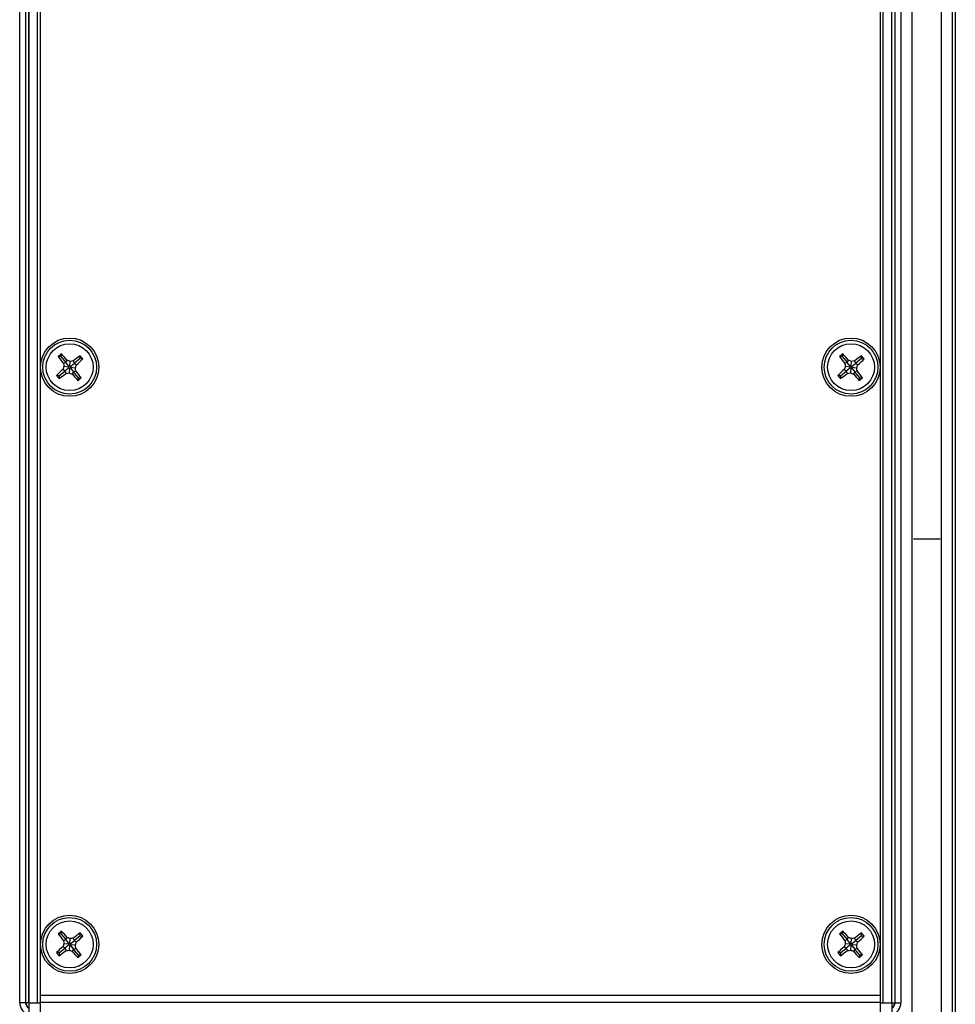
# Model space of a CAD drawing. Header units: millimetres. Extents: x 5 to 418, y 2 to 292.
# Tile 46 of 48: x 312 to 376, y 150 to 217. Entities that reach past the tile are written whole.
import ezdxf

# ---------------------------------------------------------------- set-up
doc = ezdxf.new("R2010")
doc.units = ezdxf.units.MM

msp = doc.modelspace()

# ---------------------------------------------------------------- linework, layer by layer
at = {"color": 7, "linetype": 'Continuous', "lineweight": 25}
for p, q in [((375.9183, 117.4215), (375.9183, 250.2215)), ((376.1182, 250.2215), (376.1182, 117.4215)), ((311.9357, 149.8215), (311.9357, 239.0215)), ((312.3356, 239.0215), (312.3356, 149.8215)), ((312.3602, 149.8215), (312.3602, 239.0215)), ((312.5602, 239.0215), (312.5602, 149.8215)), ((371.7671, 149.8215), (371.7671, 239.0215)), ((371.9671, 239.0215), (371.9671, 149.8215)), ((371.9917, 149.8215), (371.9917, 239.0215)), ((372.3917, 239.0215), (372.3917, 149.8215)), ((312.5637, 149.8215), (312.5637, 237.8215)), ((313.1637, 149.8215), (313.1637, 237.8215)), ((371.1637, 149.8215), (371.1637, 237.8215)), ((371.7637, 149.8215), (371.7637, 237.8215)), ((373.1671, 124.8215), (373.1671, 238.4215)), ((375.1602, 124.8215), (375.1602, 238.4215)), ((313.3637, 150.326), (313.3637, 237.0215)), ((370.9637, 237.0215), (370.9637, 150.326)), ((314.7786, 194.1315), (314.5802, 194.1506)), ((314.7786, 194.1315), (314.7977, 194.3298)), ((314.7786, 194.1315), (315.0969, 193.7452)), ((315.0969, 193.7452), (315.2009, 193.889)), ((316.0737, 194.0066), (315.6874, 193.6883)), ((316.0737, 194.0066), (316.0928, 194.2049)), ((316.0737, 194.0066), (316.272, 193.9874)), ((368.3786, 194.1315), (368.1802, 194.1506)), ((368.3786, 194.1315), (368.3977, 194.3298)), ((368.3786, 194.1315), (368.6969, 193.7452)), ((368.6969, 193.7452), (368.8009, 193.889)), ((369.6737, 194.0066), (369.2874, 193.6883)), ((369.6737, 194.0066), (369.6928, 194.2049)), ((369.6737, 194.0066), (369.872, 193.9874)), ((315.0399, 193.1547), (314.8961, 193.2587)), ((315.0969, 193.7452), (314.9358, 193.6706)), ((315.2981, 193.4278), (314.9709, 193.4594)), ((315.2635, 193.3389), (315.0399, 193.1547)), ((315.2811, 193.5217), (315.0969, 193.7452)), ((315.2635, 193.3389), (315.2981, 193.4278)), ((315.3573, 193.3559), (315.2635, 193.3389)), ((315.2981, 193.4278), (315.2811, 193.5217)), ((315.2811, 193.5217), (315.37, 193.4871)), ((315.3573, 193.3559), (315.3258, 193.0287)), ((315.4462, 193.3213), (315.3573, 193.3559)), ((315.37, 193.4871), (315.4016, 193.8142)), ((315.37, 193.4871), (315.4639, 193.5041)), ((315.4639, 193.5041), (315.4293, 193.4152)), ((315.4293, 193.4152), (315.7564, 193.3836)), ((315.4293, 193.4152), (315.4462, 193.3213)), ((315.4462, 193.3213), (315.6305, 193.0977)), ((315.4639, 193.5041), (315.6874, 193.6883)), ((315.6874, 193.6883), (315.6128, 193.8493)), ((315.6874, 193.6883), (315.8312, 193.5842)), ((368.6399, 193.1547), (368.4961, 193.2587)), ((368.6969, 193.7452), (368.5358, 193.6706)), ((368.8981, 193.4278), (368.5709, 193.4594)), ((368.8635, 193.3389), (368.6399, 193.1547)), ((368.8811, 193.5217), (368.6969, 193.7452)), ((368.8635, 193.3389), (368.8981, 193.4278)), ((368.9573, 193.3559), (368.8635, 193.3389)), ((368.8981, 193.4278), (368.8811, 193.5217)), ((368.8811, 193.5217), (368.97, 193.4871)), ((368.9573, 193.3559), (368.9258, 193.0287)), ((369.0462, 193.3213), (368.9573, 193.3559)), ((368.97, 193.4871), (369.0016, 193.8142)), ((368.97, 193.4871), (369.0639, 193.5041)), ((369.0639, 193.5041), (369.0293, 193.4152)), ((369.0293, 193.4152), (369.0462, 193.3213)), ((369.0293, 193.4152), (369.3564, 193.3836)), ((369.0462, 193.3213), (369.2305, 193.0977)), ((369.0639, 193.5041), (369.2874, 193.6883)), ((369.2874, 193.6883), (369.2128, 193.8493)), ((369.2874, 193.6883), (369.4312, 193.5842)), ((314.6537, 192.8364), (314.4553, 192.8555)), ((314.6537, 192.8364), (314.6346, 192.638)), ((314.6537, 192.8364), (315.0399, 193.1547)), ((315.0399, 193.1547), (315.1146, 192.9936)), ((315.6305, 193.0977), (315.5264, 192.9539)), ((315.6305, 193.0977), (315.7915, 193.1724)), ((315.9488, 192.7115), (315.6305, 193.0977)), ((315.9488, 192.7115), (315.9296, 192.5131)), ((315.9488, 192.7115), (316.1471, 192.6924)), ((368.2537, 192.8364), (368.0553, 192.8555)), ((368.2537, 192.8364), (368.2346, 192.638)), ((368.2537, 192.8364), (368.6399, 193.1547)), ((368.6399, 193.1547), (368.7146, 192.9936)), ((369.2305, 193.0977), (369.1264, 192.9539)), ((369.2305, 193.0977), (369.3915, 193.1724)), ((369.5488, 192.7115), (369.2305, 193.0977)), ((369.5488, 192.7115), (369.5296, 192.5131)), ((369.5488, 192.7115), (369.7471, 192.6924)), ((375.0862, 181.6215), (373.2411, 181.6215)), ((314.7786, 154.5315), (314.7977, 154.7298)), ((368.3786, 154.5315), (368.3977, 154.7298)), ((314.7786, 154.5315), (314.5802, 154.5506)), ((314.7786, 154.5315), (315.0969, 154.1452)), ((315.0969, 154.1452), (314.9358, 154.0706)), ((315.0969, 154.1452), (315.2009, 154.289)), ((315.2811, 153.9217), (315.0969, 154.1452)), ((315.37, 153.8871), (315.4016, 154.2142)), ((315.4639, 153.9041), (315.6874, 154.0883)), ((315.6874, 154.0883), (315.6128, 154.2493)), ((316.0737, 154.4066), (315.6874, 154.0883)), ((315.6874, 154.0883), (315.8312, 153.9842)), ((316.0737, 154.4066), (316.0928, 154.6049)), ((316.0737, 154.4066), (316.272, 154.3874)), ((368.3786, 154.5315), (368.1802, 154.5506)), ((368.3786, 154.5315), (368.6969, 154.1452)), ((368.6969, 154.1452), (368.5358, 154.0706)), ((368.6969, 154.1452), (368.8009, 154.289)), ((368.8811, 153.9217), (368.6969, 154.1452)), ((368.97, 153.8871), (369.0016, 154.2142)), ((369.0639, 153.9041), (369.2874, 154.0883)), ((369.2874, 154.0883), (369.2128, 154.2493)), ((369.6737, 154.4066), (369.2874, 154.0883)), ((369.2874, 154.0883), (369.4312, 153.9842)), ((369.6737, 154.4066), (369.6928, 154.6049)), ((369.6737, 154.4066), (369.872, 154.3874)), ((314.6537, 153.2364), (315.0399, 153.5547)), ((315.0399, 153.5547), (314.8961, 153.6587)), ((315.2981, 153.8278), (314.9709, 153.8594)), ((315.2635, 153.7389), (315.0399, 153.5547)), ((315.0399, 153.5547), (315.1146, 153.3936)), ((315.2635, 153.7389), (315.2981, 153.8278)), ((315.3573, 153.7559), (315.2635, 153.7389)), ((315.2981, 153.8278), (315.2811, 153.9217)), ((315.2811, 153.9217), (315.37, 153.8871)), ((315.3573, 153.7559), (315.3258, 153.4287)), ((315.4462, 153.7213), (315.3573, 153.7559)), ((315.37, 153.8871), (315.4639, 153.9041)), ((315.4639, 153.9041), (315.4293, 153.8152)), ((315.4293, 153.8152), (315.7564, 153.7836)), ((315.4293, 153.8152), (315.4462, 153.7213)), ((315.4462, 153.7213), (315.6305, 153.4977)), ((315.6305, 153.4977), (315.5264, 153.3539)), ((315.6305, 153.4977), (315.7915, 153.5724)), ((315.9488, 153.1115), (315.6305, 153.4977)), ((368.2537, 153.2364), (368.6399, 153.5547)), ((368.6399, 153.5547), (368.4961, 153.6587)), ((368.8981, 153.8278), (368.5709, 153.8594)), ((368.8635, 153.7389), (368.6399, 153.5547)), ((368.6399, 153.5547), (368.7146, 153.3936)), ((368.8635, 153.7389), (368.8981, 153.8278)), ((368.9573, 153.7559), (368.8635, 153.7389)), ((368.8811, 153.9217), (368.97, 153.8871)), ((368.8981, 153.8278), (368.8811, 153.9217)), ((368.9573, 153.7559), (368.9258, 153.4287)), ((369.0462, 153.7213), (368.9573, 153.7559)), ((368.97, 153.8871), (369.0639, 153.9041)), ((369.0639, 153.9041), (369.0293, 153.8152)), ((369.0293, 153.8152), (369.3564, 153.7836)), ((369.0293, 153.8152), (369.0462, 153.7213)), ((369.0462, 153.7213), (369.2305, 153.4977)), ((369.2305, 153.4977), (369.1264, 153.3539)), ((369.2305, 153.4977), (369.3915, 153.5724)), ((369.5488, 153.1115), (369.2305, 153.4977)), ((314.6537, 153.2364), (314.4553, 153.2555)), ((314.6537, 153.2364), (314.6346, 153.038)), ((315.9488, 153.1115), (315.9296, 152.9131)), ((315.9488, 153.1115), (316.1471, 153.0924)), ((368.2537, 153.2364), (368.0553, 153.2555)), ((368.2537, 153.2364), (368.2346, 153.038)), ((369.5488, 153.1115), (369.5296, 152.9131)), ((369.5488, 153.1115), (369.7471, 153.0924)), ((313.3637, 149.8671), (313.3637, 150.326)), ((313.3637, 150.326), (370.9637, 150.326)), ((370.9637, 150.326), (370.9637, 149.8671)), ((312.3356, 149.8215), (311.9357, 149.8215)), ((312.3356, 149.8215), (312.3602, 149.8215)), ((312.5602, 149.8215), (312.3602, 149.8215)), ((312.5602, 149.8215), (312.5637, 149.7841)), ((312.5637, 149.8215), (313.1637, 149.8215)), ((312.5637, 149.8215), (312.5637, 148.2215)), ((313.1637, 149.8215), (313.3637, 149.8215)), ((313.3637, 141.9601), (313.3637, 149.8671)), ((313.3637, 149.8671), (370.9637, 149.8671)), ((370.9637, 149.8671), (370.9637, 141.9601)), ((370.9637, 149.8215), (371.1637, 149.8215)), ((371.1637, 149.8215), (371.7637, 149.8215)), ((371.7637, 149.8215), (371.7637, 148.2215)), ((371.7637, 149.7841), (371.7671, 149.8215)), ((371.7671, 149.8215), (371.9671, 149.8215)), ((371.9917, 149.8215), (371.9671, 149.8215)), ((371.9917, 149.8215), (372.3917, 149.8215))]:
    msp.add_line(p, q, dxfattribs=at)
for centre, radius in [((315.3637, 193.4215), 2), ((315.3637, 193.4215), 1.844), ((368.9637, 193.4215), 2), ((368.9637, 193.4215), 1.844), ((315.3637, 193.4215), 1.6112), ((368.9637, 193.4215), 1.6112), ((315.3637, 153.8215), 2), ((315.3637, 153.8215), 1.844), ((315.3637, 153.8215), 1.6112), ((368.9637, 153.8215), 2), ((368.9637, 153.8215), 1.844), ((368.9637, 153.8215), 1.6112)]:
    msp.add_circle(centre, radius, dxfattribs=at)
for centre, radius, start, end in [((324.5136, 182.3181), 15.4492, 128.968097, 130.013382), ((326.2181, 202.4005), 14.2653, 215.332212, 217.731781), ((304.4756, 184.4833), 14.2653, 41.249699, 43.649267), ((309.9989, 179.6337), 15.1749, 69.143724, 69.952172), ((324.3427, 182.5671), 14.2653, 125.332212, 127.731781), ((306.4255, 204.3095), 14.2653, 311.249699, 313.649267), ((304.2603, 184.2716), 15.4492, 38.968097, 40.013382), ((378.1136, 182.3181), 15.4492, 128.968097, 130.013382), ((379.8181, 202.4005), 14.2653, 215.332212, 217.731781), ((358.0756, 184.4833), 14.2653, 41.249699, 43.649267), ((363.5989, 179.6337), 15.1749, 69.143724, 69.952172), ((377.9427, 182.5671), 14.2653, 125.332212, 127.731781), ((360.0255, 204.3095), 14.2653, 311.249699, 313.649267), ((357.8603, 184.2716), 15.4492, 38.968097, 40.013382), ((324.3018, 182.5334), 14.2653, 131.249699, 133.649267), ((329.1515, 188.0567), 15.1749, 159.143724, 159.952172), ((329.9226, 196.0521), 15.1749, 189.029307, 189.837755), ((317.9943, 178.8625), 15.1749, 99.029307, 99.837755), ((301.5759, 198.7862), 15.1749, 339.143724, 339.952172), ((300.8047, 190.7908), 15.1749, 9.029307, 9.837755), ((377.9018, 182.5334), 14.2653, 131.249699, 133.649267), ((382.7515, 188.0567), 15.1749, 159.143724, 159.952172), ((383.5226, 196.0521), 15.1749, 189.029307, 189.837755), ((371.5943, 178.8625), 15.1749, 99.029307, 99.837755), ((355.1759, 198.7862), 15.1749, 339.143724, 339.952172), ((354.4047, 190.7908), 15.1749, 9.029307, 9.837755), ((326.467, 202.5714), 15.4492, 218.968097, 220.013382), ((306.3847, 204.2759), 14.2653, 305.332212, 307.731781), ((312.733, 207.9804), 15.1749, 279.029307, 279.837755), ((320.7284, 207.2093), 15.1749, 249.143724, 249.952172), ((326.2517, 202.3597), 14.2653, 221.249699, 223.649267), ((304.5093, 184.4425), 14.2653, 35.332212, 37.731781), ((306.2138, 204.5248), 15.4492, 308.968097, 310.013382), ((380.067, 202.5714), 15.4492, 218.968097, 220.013382), ((359.9847, 204.2759), 14.2653, 305.332212, 307.731781), ((366.333, 207.9804), 15.1749, 279.029307, 279.837755), ((374.3284, 207.2093), 15.1749, 249.143724, 249.952172), ((379.8517, 202.3597), 14.2653, 221.249699, 223.649267), ((358.1093, 184.4425), 14.2653, 35.332212, 37.731781), ((359.8138, 204.5248), 15.4492, 308.968097, 310.013382), ((324.5136, 142.7181), 15.4492, 128.968097, 130.013382), ((304.4756, 144.8833), 14.2653, 41.249699, 43.649267), ((378.1136, 142.7181), 15.4492, 128.968097, 130.013382), ((358.0756, 144.8833), 14.2653, 41.249699, 43.649267), ((326.2181, 162.8005), 14.2653, 215.332212, 217.731781), ((329.9226, 156.4521), 15.1749, 189.029307, 189.837755), ((309.9989, 140.0337), 15.1749, 69.143724, 69.952172), ((317.9943, 139.2625), 15.1749, 99.029307, 99.837755), ((324.3427, 142.9671), 14.2653, 125.332212, 127.731781), ((306.4255, 164.7095), 14.2653, 311.249699, 313.649267), ((304.2603, 144.6716), 15.4492, 38.968097, 40.013382), ((379.8181, 162.8005), 14.2653, 215.332212, 217.731781), ((383.5226, 156.4521), 15.1749, 189.029307, 189.837755), ((363.5989, 140.0337), 15.1749, 69.143724, 69.952172), ((371.5943, 139.2625), 15.1749, 99.029307, 99.837755), ((377.9427, 142.9671), 14.2653, 125.332212, 127.731781), ((360.0255, 164.7095), 14.2653, 311.249699, 313.649267), ((357.8603, 144.6716), 15.4492, 38.968097, 40.013382), ((324.3018, 142.9334), 14.2653, 131.249699, 133.649267), ((306.3847, 164.6759), 14.2653, 305.332212, 307.731781), ((329.1515, 148.4567), 15.1749, 159.143724, 159.952172), ((312.733, 168.3804), 15.1749, 279.029307, 279.837755), ((320.7284, 167.6093), 15.1749, 249.143724, 249.952172), ((326.2517, 162.7597), 14.2653, 221.249699, 223.649267), ((301.5759, 159.1862), 15.1749, 339.143724, 339.952172), ((300.8047, 151.1908), 15.1749, 9.029307, 9.837755), ((304.5093, 144.8425), 14.2653, 35.332212, 37.731781), ((377.9018, 142.9334), 14.2653, 131.249699, 133.649267), ((359.9847, 164.6759), 14.2653, 305.332212, 307.731781), ((382.7515, 148.4567), 15.1749, 159.143724, 159.952172), ((366.333, 168.3804), 15.1749, 279.029307, 279.837755), ((374.3284, 167.6093), 15.1749, 249.143724, 249.952172), ((379.8517, 162.7597), 14.2653, 221.249699, 223.649267), ((355.1759, 159.1862), 15.1749, 339.143724, 339.952172), ((354.4047, 151.1908), 15.1749, 9.029307, 9.837755), ((358.1093, 144.8425), 14.2653, 35.332212, 37.731781), ((326.467, 162.9714), 15.4492, 218.968097, 220.013382), ((306.2138, 164.9248), 15.4492, 308.968097, 310.013382), ((380.067, 162.9714), 15.4492, 218.968097, 220.013382), ((359.8138, 164.9248), 15.4492, 308.968097, 310.013382), ((312.7637, 149.8215), 0.828, 180, 256.022013), ((312.7637, 149.8215), 0.428, 180, 242.145025), ((312.7637, 149.8215), 0.4034, 180, 240.280858), ((371.5637, 149.8215), 0.428, 297.854975, 0), ((371.5637, 149.8215), 0.828, 283.977987, 0), ((371.5637, 149.8215), 0.4034, 299.719142, 0)]:
    msp.add_arc(centre, radius, start, end, dxfattribs=at)

doc.saveas('drawing.dxf')
